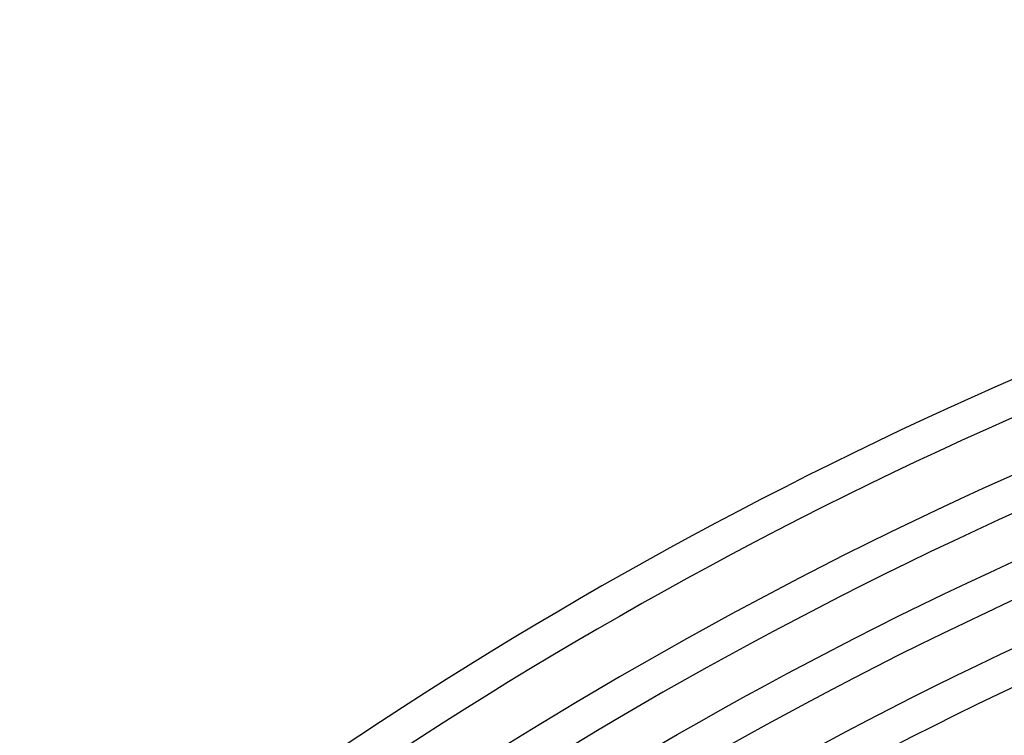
# Model space of a CAD drawing. Header units: millimetres. Extents: x -535 to 535, y -535 to 535.
# Tile 40 of 106: x -310 to -197, y 408 to 490. Entities that reach past the tile are written whole.
import ezdxf

# ---------------------------------------------------------------- set-up
doc = ezdxf.new("R2010")
doc.units = ezdxf.units.MM
doc.layers.add('THICK', color=7, linetype='Continuous')

msp = doc.modelspace()

# ---------------------------------------------------------------- linework, layer by layer
at = {"layer": 'THICK'}
for p, q in [((-198.98, 426.9), (-196.37, 428.11)), ((-201.58, 425.68), (-198.98, 426.9)), ((-204.17, 424.45), (-201.58, 425.68)), ((-206.76, 423.19), (-204.17, 424.45)), ((-209.34, 421.92), (-206.76, 423.19)), ((-211.91, 420.64), (-209.34, 421.92)), ((-214.47, 419.34), (-211.91, 420.64)), ((-217.02, 418.02), (-214.47, 419.34)), ((-197.73, 417.55), (-195.18, 418.75)), ((-219.57, 416.69), (-217.02, 418.02)), ((-200.27, 416.33), (-197.73, 417.55)), ((-222.11, 415.34), (-219.57, 416.69)), ((-202.81, 415.11), (-200.27, 416.33)), ((-224.64, 413.98), (-222.11, 415.34)), ((-205.34, 413.86), (-202.81, 415.11)), ((-227.16, 412.6), (-224.64, 413.98)), ((-207.86, 412.6), (-205.34, 413.86)), ((-229.67, 411.21), (-227.16, 412.6)), ((-210.37, 411.32), (-207.86, 412.6)), ((-232.17, 409.8), (-229.67, 411.21)), ((-212.88, 410.03), (-210.37, 411.32)), ((-234.67, 408.38), (-232.17, 409.8)), ((-215.37, 408.73), (-212.88, 410.03)), ((-237.16, 406.94), (-234.67, 408.38)), ((-217.86, 407.41), (-215.37, 408.73))]:
    msp.add_line(p, q, dxfattribs=at)
for radius, start, end in [(490, 90.2336, 134.7664), (486, 90.2358, 134.7642), (480, 90.0587, 134.9413), (476, 90.2407, 134.7593), (467, 90.2454, 134.7546), (458, 90.2502, 134.7498), (449, 90.2552, 134.7448), (440, 90.2604, 134.7396), (431, 90.2659, 134.7341), (422, 90.2716, 134.7284), (413, 90.2775, 134.7225)]:
    msp.add_arc((0, 0), radius, start, end, dxfattribs=at)

doc.saveas('drawing.dxf')
